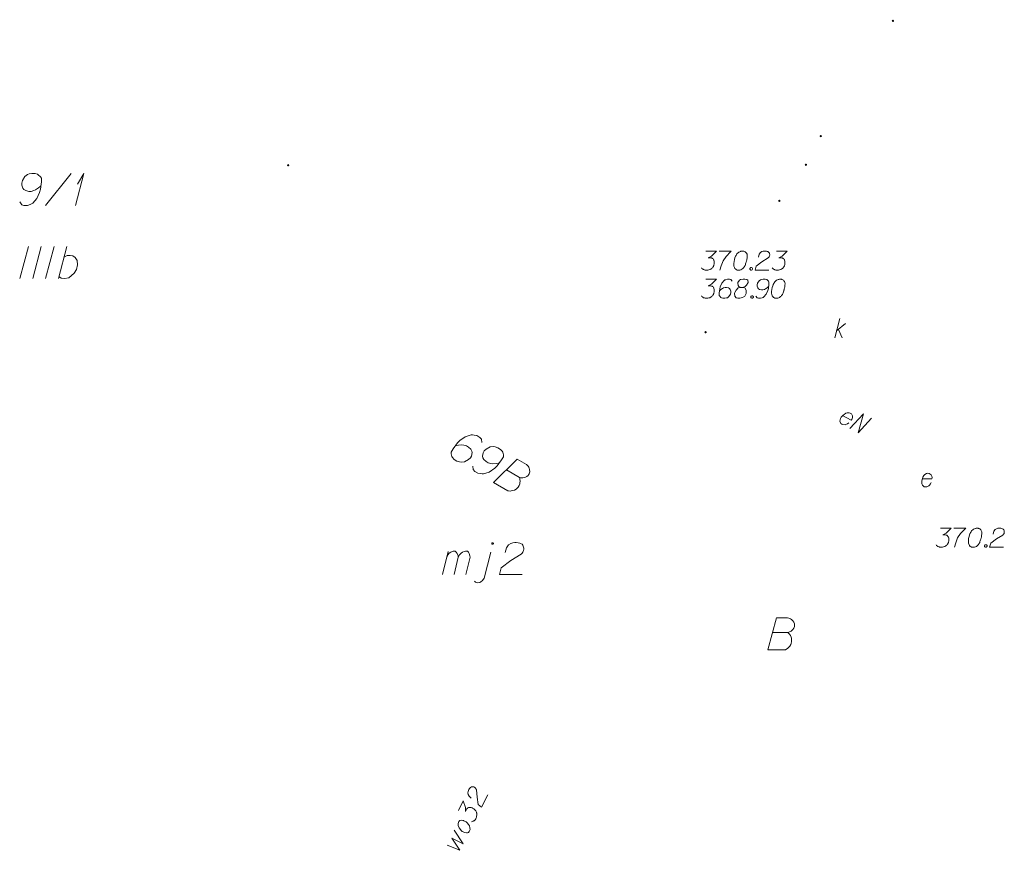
# Model space of a CAD drawing. Header units: metres. Extents: x 5555129 to 5556676, y 5635595 to 5636517.
# Tile 176 of 255: x 5556328 to 5556367, y 5635979 to 5636011. Entities that reach past the tile are written whole.
import ezdxf

# ---------------------------------------------------------------- set-up
doc = ezdxf.new("R2010")
doc.units = ezdxf.units.M
doc.header["$MEASUREMENT"] = 0
doc.linetypes.add('PRZER1-1', pattern=[2, 1, -1])
doc.linetypes.add('PRZER3-1', pattern=[4, 3, -1])
doc.layers.add('#skartowane', color=7, linetype='Continuous', lineweight=18)
doc.layers.add('#zmodyfikowane', color=7, linetype='Continuous', lineweight=18)
for name, color, linetype, lineweight, true_color in [('GEPADR_O', 7, 'Continuous', 18, 0x0a0909), ('GESBZO_O', 7, 'Continuous', 50, 0x0a0909), ('GESDZI_O', 7, 'Continuous', 18, 0x0a0909), ('GESKKL_O', 7, 'PRZER3-1', 18, 0x008000), ('GESUZY_O', 7, 'PRZER1-1', 18, 0x008000), ('GULENN_O', 1, 'Continuous', 18, 0xff0000), ('GULWOP_O', 5, 'Continuous', 18, 0x0000ff), ('GUPKSD_O', 7, 'Continuous', 18, 0x803300), ('GUPKSH_O', 7, 'Continuous', 18, 0x803300), ('GUSESE_O', 7, 'Continuous', 18, 0x0a0909)]:
    doc.layers.add(name, color=color, linetype=linetype, lineweight=lineweight, true_color=true_color)

# ---------------------------------------------------------------- blocks, each defined once
blk = doc.blocks.new('*U1710')
at = {"layer": 'GUPKSD_O', "color": 36, "linetype": 'ByBlock', "lineweight": 18, "true_color": 0x803300}
for p, q in [((5555245.434, 5636240.582), (5555245.635, 5636241.332)), ((5555245.505, 5636240.848), (5555245.86, 5636241.143)), ((5555245.576, 5636240.907), (5555245.73, 5636240.582))]:
    blk.add_line(p, q, dxfattribs=at)
blk = doc.blocks.new('*U1803')
at = {"layer": 'GESBZO_O', "color": 7, "linetype": 'ByBlock', "lineweight": 18}
for p, q in [((5555230.108, 5636231.337), (5555230.335, 5636232.233)), ((5555230.561, 5636231.337), (5555230.728, 5636232.016))]:
    blk.add_line(p, q, dxfattribs=at)
at = {"layer": 'GESBZO_O', "color": 7, "linetype": 'ByBlock', "lineweight": 18, "flags": 128}
blk.add_lwpolyline([(5555230.276, 5636231.996), (5555230.325, 5636232.104), (5555230.374, 5636232.164), (5555230.433, 5636232.203), (5555230.492, 5636232.233), (5555230.532, 5636232.252), (5555230.591, 5636232.252), (5555230.61, 5636232.242), (5555230.65, 5636232.203), (5555230.689, 5636232.154), (5555230.718, 5636232.065), (5555230.728, 5636232.016), (5555230.778, 5636232.104), (5555230.837, 5636232.164), (5555230.896, 5636232.203), (5555230.955, 5636232.233), (5555231.004, 5636232.252), (5555231.053, 5636232.252), (5555231.092, 5636232.242), (5555231.122, 5636232.203), (5555231.152, 5636232.154), (5555231.181, 5636232.065), (5555231.191, 5636232.016), (5555231.024, 5636231.337)], dxfattribs=at)
blk = doc.blocks.new('*U1804')
at = {"layer": 'GESBZO_O', "color": 7, "linetype": 'ByBlock', "lineweight": 18}
blk.add_line((5555231.732, 5636231.189), (5555231.998, 5636232.203), dxfattribs=at)
at = {"layer": 'GESBZO_O', "color": 7, "linetype": 'ByBlock', "lineweight": 18, "flags": 128}
for points in [[(5555232.098, 5636232.547), (5555232.098, 5636232.551), (5555232.097, 5636232.554), (5555232.096, 5636232.557), (5555232.095, 5636232.56), (5555232.094, 5636232.563), (5555232.092, 5636232.566), (5555232.09, 5636232.568), (5555232.088, 5636232.571), (5555232.085, 5636232.573), (5555232.082, 5636232.574), (5555232.08, 5636232.576), (5555232.077, 5636232.577), (5555232.073, 5636232.578), (5555232.07, 5636232.578), (5555232.067, 5636232.578), (5555232.064, 5636232.578), (5555232.06, 5636232.578), (5555232.057, 5636232.577), (5555232.054, 5636232.576), (5555232.051, 5636232.574), (5555232.049, 5636232.573), (5555232.046, 5636232.571), (5555232.044, 5636232.568), (5555232.042, 5636232.566), (5555232.04, 5636232.563), (5555232.038, 5636232.56), (5555232.037, 5636232.557), (5555232.036, 5636232.554), (5555232.036, 5636232.551), (5555232.036, 5636232.547), (5555232.036, 5636232.544), (5555232.036, 5636232.541), (5555232.037, 5636232.538), (5555232.038, 5636232.535), (5555232.04, 5636232.532), (5555232.042, 5636232.529), (5555232.044, 5636232.527), (5555232.046, 5636232.524), (5555232.049, 5636232.522), (5555232.051, 5636232.52), (5555232.054, 5636232.519), (5555232.057, 5636232.518), (5555232.06, 5636232.517), (5555232.064, 5636232.516), (5555232.067, 5636232.516), (5555232.07, 5636232.516), (5555232.073, 5636232.517), (5555232.077, 5636232.518), (5555232.08, 5636232.519), (5555232.082, 5636232.52), (5555232.085, 5636232.522), (5555232.088, 5636232.524), (5555232.09, 5636232.527), (5555232.092, 5636232.529), (5555232.094, 5636232.532), (5555232.095, 5636232.535), (5555232.096, 5636232.538), (5555232.097, 5636232.541), (5555232.098, 5636232.544), (5555232.098, 5636232.547)], [(5555231.358, 5636231.071), (5555231.398, 5636231.042), (5555231.476, 5636231.012), (5555231.565, 5636231.022), (5555231.614, 5636231.051), (5555231.673, 5636231.101), (5555231.732, 5636231.189)]]:
    blk.add_lwpolyline(points, dxfattribs=at)
blk = doc.blocks.new('*U1807')
at = {"layer": 'GESDZI_O', "color": 96, "linetype": 'ByBlock', "lineweight": 18}
for q in [(5555215.766, 5636245.751), (5555215.855, 5636246.578)]:
    blk.add_line((5555216.101, 5636247.001), q, dxfattribs=at)
blk = doc.blocks.new('*U1812')
at = {"layer": 'GESKKL_O', "color": 96, "linetype": 'ByBlock', "lineweight": 18, "true_color": 0x008000}
blk.add_line((5555215.105, 5636242.897), (5555215.43, 5636244.147), dxfattribs=at)
at = {"layer": 'GESKKL_O', "color": 96, "linetype": 'ByBlock', "lineweight": 18, "true_color": 0x008000, "flags": 128}
blk.add_lwpolyline([(5555215.322, 5636243.733), (5555215.44, 5636243.793), (5555215.568, 5636243.802), (5555215.666, 5636243.783), (5555215.755, 5636243.724), (5555215.833, 5636243.596), (5555215.843, 5636243.428), (5555215.804, 5636243.251), (5555215.725, 5636243.104), (5555215.509, 5636242.926), (5555215.341, 5636242.897), (5555215.213, 5636242.917), (5555215.125, 5636242.976)], dxfattribs=at)

msp = doc.modelspace()

# ---------------------------------------------------------------- hatches: boundary and pattern name
at = {"layer": '#skartowane', "linetype": 'Continuous', "lineweight": 18}
h = msp.add_hatch(color=7, dxfattribs=at)
edge = h.paths.add_edge_path()
edge.add_arc((5556359.462, 5636006.767), 0.045, 0, 360)
h = msp.add_hatch(color=7, dxfattribs=at)
edge = h.paths.add_edge_path()
edge.add_arc((5556358.882, 5636005.647), 0.045, 0, 360)
h = msp.add_hatch(color=7, dxfattribs=at)
edge = h.paths.add_edge_path()
edge.add_arc((5556338.652, 5636005.627), 0.045, 0, 360)
h = msp.add_hatch(color=7, dxfattribs=at)
edge = h.paths.add_edge_path()
edge.add_arc((5556357.842, 5636004.237), 0.045, 0, 360)
h = msp.add_hatch(color=7, dxfattribs=at)
edge = h.paths.add_edge_path()
edge.add_arc((5556354.962, 5635999.107), 0.045, 0, 360)
at = {"layer": '#zmodyfikowane', "linetype": 'Continuous', "lineweight": 18}
h = msp.add_hatch(color=7, dxfattribs=at)
edge = h.paths.add_edge_path()
edge.add_arc((5556362.282, 5636011.267), 0.045, 0, 360)

# ---------------------------------------------------------------- linework, layer by layer
at = {"layer": '#zmodyfikowane', "color": 7, "linetype": 'Continuous', "lineweight": 18, "flags": 128}
for points in [[(5556364.141, 5635991.458), (5556364.554, 5635991.458), (5556364.359, 5635991.257), (5556364.229, 5635991.192), (5556364.335, 5635991.192), (5556364.359, 5635991.186), (5556364.371, 5635991.181), (5556364.383, 5635991.175), (5556364.394, 5635991.169), (5556364.418, 5635991.151), (5556364.43, 5635991.133), (5556364.442, 5635991.116), (5556364.448, 5635991.098), (5556364.459, 5635991.057), (5556364.465, 5635991.021), (5556364.465, 5635991.003), (5556364.465, 5635990.98), (5556364.459, 5635990.944), (5556364.454, 5635990.921), (5556364.448, 5635990.897), (5556364.442, 5635990.879), (5556364.436, 5635990.868), (5556364.43, 5635990.856), (5556364.424, 5635990.844), (5556364.412, 5635990.826), (5556364.394, 5635990.803), (5556364.377, 5635990.785), (5556364.365, 5635990.773), (5556364.347, 5635990.761), (5556364.33, 5635990.749), (5556364.306, 5635990.738), (5556364.294, 5635990.732), (5556364.253, 5635990.72), (5556364.217, 5635990.714), (5556364.194, 5635990.708), (5556364.152, 5635990.708), (5556364.105, 5635990.714), (5556364.087, 5635990.72), (5556364.07, 5635990.726), (5556364.052, 5635990.732), (5556364.034, 5635990.744), (5556364.017, 5635990.755), (5556363.987, 5635990.779), (5556363.969, 5635990.803)], [(5556364.654, 5635991.458), (5556365.127, 5635991.458), (5556365.097, 5635991.429), (5556364.926, 5635991.246), (5556364.808, 5635991.08), (5556364.737, 5635990.885), (5556364.69, 5635990.708)], [(5556365.581, 5635991.458), (5556365.57, 5635991.458), (5556365.534, 5635991.452), (5556365.51, 5635991.446), (5556365.493, 5635991.44), (5556365.463, 5635991.429), (5556365.428, 5635991.411), (5556365.398, 5635991.393), (5556365.369, 5635991.369), (5556365.351, 5635991.346), (5556365.333, 5635991.316), (5556365.316, 5635991.287), (5556365.298, 5635991.251), (5556365.286, 5635991.228), (5556365.274, 5635991.192), (5556365.257, 5635991.133), (5556365.239, 5635991.045), (5556365.227, 5635990.974), (5556365.227, 5635990.909), (5556365.233, 5635990.862), (5556365.257, 5635990.809), (5556365.274, 5635990.779), (5556365.304, 5635990.744), (5556365.339, 5635990.72), (5556365.357, 5635990.714), (5556365.392, 5635990.708), (5556365.422, 5635990.708), (5556365.469, 5635990.714), (5556365.51, 5635990.726), (5556365.54, 5635990.744), (5556365.581, 5635990.773), (5556365.599, 5635990.791), (5556365.623, 5635990.814), (5556365.64, 5635990.838), (5556365.652, 5635990.856), (5556365.664, 5635990.885), (5556365.67, 5635990.897), (5556365.682, 5635990.927), (5556365.694, 5635990.962), (5556365.705, 5635990.998), (5556365.711, 5635991.021), (5556365.717, 5635991.039), (5556365.723, 5635991.062), (5556365.735, 5635991.116), (5556365.741, 5635991.145), (5556365.747, 5635991.175), (5556365.753, 5635991.216), (5556365.759, 5635991.269), (5556365.759, 5635991.287), (5556365.753, 5635991.31), (5556365.747, 5635991.334), (5556365.729, 5635991.369), (5556365.711, 5635991.393), (5556365.694, 5635991.411), (5556365.67, 5635991.429), (5556365.646, 5635991.44), (5556365.629, 5635991.446), (5556365.611, 5635991.452), (5556365.581, 5635991.458)], [(5556366.195, 5635991.222), (5556366.225, 5635991.334), (5556366.272, 5635991.405), (5556366.325, 5635991.434), (5556366.379, 5635991.452), (5556366.42, 5635991.458), (5556366.449, 5635991.458), (5556366.503, 5635991.452), (5556366.538, 5635991.44), (5556366.556, 5635991.434), (5556366.591, 5635991.417), (5556366.609, 5635991.393), (5556366.621, 5635991.369), (5556366.627, 5635991.352), (5556366.632, 5635991.328), (5556366.632, 5635991.299), (5556366.627, 5635991.269), (5556366.621, 5635991.251), (5556366.609, 5635991.228), (5556366.591, 5635991.204), (5556366.573, 5635991.186), (5556366.331, 5635991.039), (5556366.101, 5635990.868), (5556366.06, 5635990.708), (5556366.597, 5635990.708)], [(5556365.894, 5635990.809), (5556365.924, 5635990.809), (5556365.942, 5635990.797), (5556365.959, 5635990.773), (5556365.959, 5635990.744), (5556365.942, 5635990.72), (5556365.924, 5635990.708), (5556365.894, 5635990.708), (5556365.877, 5635990.72), (5556365.859, 5635990.744), (5556365.859, 5635990.773), (5556365.877, 5635990.797), (5556365.894, 5635990.809)]]:
    msp.add_lwpolyline(points, dxfattribs=at)
at = {"layer": 'GEPADR_O', "color": 7, "linetype": 'Continuous', "lineweight": 18, "flags": 128}
for points in [[(5556346.216, 5635994.798), (5556346.202, 5635994.931), (5556346.141, 5635995.001), (5556346.022, 5635995.071), (5556345.917, 5635995.086), (5556345.856, 5635995.099), (5556345.799, 5635995.098), (5556345.573, 5635995.025), (5556345.361, 5635994.875), (5556345.271, 5635994.78), (5556345.093, 5635994.553), (5556345.019, 5635994.426), (5556345.023, 5635994.355), (5556345.051, 5635994.247), (5556345.067, 5635994.215), (5556345.137, 5635994.14), (5556345.247, 5635994.076), (5556345.342, 5635994.043), (5556345.412, 5635994.025), (5556345.536, 5635994.044), (5556345.701, 5635994.13), (5556345.776, 5635994.2), (5556345.815, 5635994.268), (5556345.838, 5635994.403), (5556345.828, 5635994.466), (5556345.789, 5635994.535), (5556345.702, 5635994.62), (5556345.625, 5635994.664), (5556345.517, 5635994.693), (5556345.442, 5635994.703), (5556345.301, 5635994.694), (5556345.225, 5635994.681), (5556345.184, 5635994.671)], [(5556345.869, 5635993.872), (5556345.883, 5635993.739), (5556345.944, 5635993.669), (5556346.063, 5635993.599), (5556346.168, 5635993.584), (5556346.229, 5635993.571), (5556346.286, 5635993.572), (5556346.512, 5635993.645), (5556346.724, 5635993.795), (5556346.814, 5635993.89), (5556346.992, 5635994.117), (5556347.067, 5635994.245), (5556347.062, 5635994.315), (5556347.034, 5635994.423), (5556347.018, 5635994.455), (5556346.948, 5635994.53), (5556346.838, 5635994.595), (5556346.743, 5635994.627), (5556346.674, 5635994.645), (5556346.549, 5635994.627), (5556346.384, 5635994.54), (5556346.309, 5635994.47), (5556346.27, 5635994.402), (5556346.248, 5635994.267), (5556346.257, 5635994.204), (5556346.296, 5635994.136), (5556346.384, 5635994.051), (5556346.46, 5635994.006), (5556346.568, 5635993.977), (5556346.643, 5635993.968), (5556346.785, 5635993.976), (5556346.86, 5635993.989), (5556346.901, 5635993.999)], [(5556347.179, 5635993.734), (5556347.689, 5635993.437), (5556347.728, 5635993.425), (5556347.824, 5635993.415), (5556347.919, 5635993.44), (5556347.982, 5635993.471), (5556348.029, 5635993.512), (5556348.044, 5635993.537), (5556348.064, 5635993.571), (5556348.079, 5635993.597), (5556348.096, 5635993.666), (5556348.087, 5635993.729), (5556348.066, 5635993.809), (5556348.05, 5635993.841), (5556348.026, 5635993.878), (5556348.006, 5635993.901), (5556347.96, 5635993.94), (5556347.594, 5635994.153), (5556346.675, 5635993.242), (5556347.236, 5635992.915), (5556347.267, 5635992.908), (5556347.333, 5635992.904), (5556347.368, 5635992.906), (5556347.489, 5635992.938), (5556347.558, 5635992.978), (5556347.581, 5635992.998), (5556347.638, 5635993.056), (5556347.678, 5635993.124), (5556347.699, 5635993.18), (5556347.71, 5635993.219), (5556347.715, 5635993.285), (5556347.71, 5635993.356), (5556347.703, 5635993.383), (5556347.689, 5635993.437)]]:
    msp.add_lwpolyline(points, dxfattribs=at)
at = {"layer": 'GESBZO_O', "color": 7, "linetype": 'Continuous', "lineweight": 18, "flags": 128}
msp.add_lwpolyline([(5556347.131, 5635990.501), (5556347.18, 5635990.688), (5556347.258, 5635990.806), (5556347.347, 5635990.855), (5556347.436, 5635990.884), (5556347.505, 5635990.894), (5556347.554, 5635990.894), (5556347.642, 5635990.884), (5556347.701, 5635990.865), (5556347.731, 5635990.855), (5556347.79, 5635990.825), (5556347.819, 5635990.786), (5556347.839, 5635990.747), (5556347.849, 5635990.717), (5556347.859, 5635990.678), (5556347.859, 5635990.628), (5556347.849, 5635990.579), (5556347.839, 5635990.55), (5556347.819, 5635990.51), (5556347.79, 5635990.471), (5556347.76, 5635990.442), (5556347.357, 5635990.195), (5556346.973, 5635989.91), (5556346.904, 5635989.644), (5556347.8, 5635989.644)], dxfattribs=at)
at = {"layer": 'GESDZI_O', "color": 96, "linetype": 'Continuous', "lineweight": 18}
msp.add_line((5556329.176, 5636004.058), (5556330.17, 5636005.308), dxfattribs=at)
at = {"layer": 'GESDZI_O', "color": 96, "linetype": 'Continuous', "lineweight": 18, "flags": 128}
msp.add_lwpolyline([(5556328.163, 5636004.196), (5556328.241, 5636004.088), (5556328.33, 5636004.058), (5556328.468, 5636004.058), (5556328.566, 5636004.098), (5556328.625, 5636004.117), (5556328.675, 5636004.147), (5556328.832, 5636004.324), (5556328.94, 5636004.56), (5556328.97, 5636004.688), (5556329.009, 5636004.974), (5556329.009, 5636005.121), (5556328.97, 5636005.18), (5556328.891, 5636005.259), (5556328.862, 5636005.279), (5556328.763, 5636005.308), (5556328.635, 5636005.308), (5556328.537, 5636005.289), (5556328.468, 5636005.269), (5556328.369, 5636005.19), (5556328.271, 5636005.033), (5556328.241, 5636004.934), (5556328.241, 5636004.855), (5556328.291, 5636004.727), (5556328.33, 5636004.678), (5556328.399, 5636004.639), (5556328.517, 5636004.609), (5556328.606, 5636004.609), (5556328.714, 5636004.639), (5556328.783, 5636004.668), (5556328.901, 5636004.747), (5556328.96, 5636004.796), (5556328.989, 5636004.826)], dxfattribs=at)
at = {"layer": 'GESKKL_O', "color": 96, "linetype": 'Continuous', "lineweight": 18, "true_color": 0x008000}
for p, q in [((5556328.506, 5636002.454), (5556328.171, 5636001.204)), ((5556329.007, 5636002.454), (5556328.673, 5636001.204)), ((5556329.509, 5636002.454), (5556329.175, 5636001.204))]:
    msp.add_line(p, q, dxfattribs=at)
at = {"layer": 'GESUZY_O', "color": 96, "linetype": 'Continuous', "lineweight": 18, "true_color": 0x008000, "flags": 128}
msp.add_lwpolyline([(5556357.585, 5635987.377), (5556358.175, 5635987.377), (5556358.215, 5635987.387), (5556358.303, 5635987.426), (5556358.372, 5635987.495), (5556358.411, 5635987.554), (5556358.431, 5635987.613), (5556358.431, 5635987.643), (5556358.431, 5635987.682), (5556358.431, 5635987.712), (5556358.411, 5635987.781), (5556358.372, 5635987.83), (5556358.313, 5635987.889), (5556358.283, 5635987.909), (5556358.244, 5635987.928), (5556358.215, 5635987.938), (5556358.156, 5635987.948), (5556357.732, 5635987.948), (5556357.398, 5635986.698), (5556358.047, 5635986.698), (5556358.077, 5635986.708), (5556358.136, 5635986.737), (5556358.165, 5635986.757), (5556358.254, 5635986.846), (5556358.293, 5635986.915), (5556358.303, 5635986.944), (5556358.323, 5635987.023), (5556358.323, 5635987.102), (5556358.313, 5635987.161), (5556358.303, 5635987.2), (5556358.274, 5635987.259), (5556358.234, 5635987.318), (5556358.215, 5635987.338), (5556358.175, 5635987.377)], dxfattribs=at)
at = {"layer": 'GULENN_O', "color": 1, "linetype": 'Continuous', "lineweight": 18, "flags": 128}
for points in [[(5556360.315, 5635995.85), (5556360.65, 5635995.675), (5556360.683, 5635995.724), (5556360.697, 5635995.777), (5556360.701, 5635995.835), (5556360.662, 5635995.915), (5556360.613, 5635995.947), (5556360.565, 5635995.959), (5556360.492, 5635995.957), (5556360.436, 5635995.94), (5556360.374, 5635995.899), (5556360.331, 5635995.868), (5556360.264, 5635995.79), (5556360.234, 5635995.732), (5556360.214, 5635995.683), (5556360.208, 5635995.633), (5556360.241, 5635995.542), (5556360.28, 5635995.515), (5556360.325, 5635995.498), (5556360.33, 5635995.496), (5556360.414, 5635995.491), (5556360.47, 5635995.509), (5556360.499, 5635995.527), (5556360.507, 5635995.529), (5556360.558, 5635995.563)], [(5556360.599, 5635995.348), (5556361.125, 5635995.919), (5556360.923, 5635995.178), (5556361.449, 5635995.75)]]:
    msp.add_lwpolyline(points, dxfattribs=at)
at = {"layer": 'GULWOP_O', "color": 5, "linetype": 'Continuous', "lineweight": 18, "flags": 128}
for points in [[(5556345.808, 5635980.908), (5556345.721, 5635980.984), (5556345.679, 5635981.058), (5556345.676, 5635981.119), (5556345.684, 5635981.175), (5556345.698, 5635981.214), (5556345.711, 5635981.241), (5556345.74, 5635981.286), (5556345.766, 5635981.312), (5556345.78, 5635981.325), (5556345.811, 5635981.349), (5556345.84, 5635981.354), (5556345.867, 5635981.354), (5556345.885, 5635981.351), (5556345.909, 5635981.346), (5556345.936, 5635981.333), (5556345.959, 5635981.314), (5556345.972, 5635981.301), (5556345.988, 5635981.28), (5556346.001, 5635981.253), (5556346.009, 5635981.23), (5556346.033, 5635980.947), (5556346.082, 5635980.664), (5556346.206, 5635980.556), (5556346.447, 5635981.036)], [(5556345.305, 5635980.433), (5556345.491, 5635980.803), (5556345.583, 5635980.538), (5556345.583, 5635980.393), (5556345.63, 5635980.488), (5556345.646, 5635980.507), (5556345.657, 5635980.515), (5556345.667, 5635980.522), (5556345.678, 5635980.53), (5556345.704, 5635980.543), (5556345.726, 5635980.546), (5556345.747, 5635980.549), (5556345.765, 5635980.546), (5556345.807, 5635980.538), (5556345.842, 5635980.527), (5556345.858, 5635980.519), (5556345.879, 5635980.509), (5556345.908, 5635980.488), (5556345.926, 5635980.472), (5556345.945, 5635980.456), (5556345.958, 5635980.443), (5556345.966, 5635980.432), (5556345.974, 5635980.422), (5556345.982, 5635980.411), (5556345.992, 5635980.393), (5556346.005, 5635980.366), (5556346.013, 5635980.342), (5556346.018, 5635980.326), (5556346.021, 5635980.305), (5556346.024, 5635980.284), (5556346.024, 5635980.258), (5556346.024, 5635980.245), (5556346.016, 5635980.202), (5556346.005, 5635980.168), (5556346, 5635980.144), (5556345.981, 5635980.107), (5556345.955, 5635980.068), (5556345.941, 5635980.055), (5556345.928, 5635980.041), (5556345.915, 5635980.028), (5556345.896, 5635980.018), (5556345.878, 5635980.007), (5556345.844, 5635979.991), (5556345.814, 5635979.986)], [(5556345.302, 5635979.966), (5556345.321, 5635980.003), (5556345.363, 5635980.034), (5556345.442, 5635980.047), (5556345.471, 5635980.039), (5556345.5, 5635980.032), (5556345.521, 5635980.021), (5556345.601, 5635979.981), (5556345.645, 5635979.939), (5556345.695, 5635979.881), (5556345.732, 5635979.823), (5556345.753, 5635979.746), (5556345.766, 5635979.68), (5556345.727, 5635979.601), (5556345.7, 5635979.574), (5556345.658, 5635979.556), (5556345.624, 5635979.553), (5556345.55, 5635979.564), (5556345.455, 5635979.612), (5556345.428, 5635979.638), (5556345.37, 5635979.694), (5556345.344, 5635979.733), (5556345.328, 5635979.754), (5556345.297, 5635979.836), (5556345.291, 5635979.905), (5556345.302, 5635979.966)], [(5556344.86, 5635979.071), (5556345.361, 5635978.872), (5556345.05, 5635979.346), (5556345.491, 5635979.131), (5556345.14, 5635979.657)]]:
    msp.add_lwpolyline(points, dxfattribs=at)
at = {"layer": 'GUPKSH_O', "color": 36, "linetype": 'Continuous', "lineweight": 18, "true_color": 0x803300, "flags": 128}
for points in [[(5556354.974, 5636002.278), (5556355.388, 5636002.278), (5556355.193, 5636002.077), (5556355.063, 5636002.012), (5556355.169, 5636002.012), (5556355.193, 5636002.006), (5556355.205, 5636002), (5556355.216, 5636001.994), (5556355.228, 5636001.988), (5556355.252, 5636001.971), (5556355.264, 5636001.953), (5556355.276, 5636001.935), (5556355.281, 5636001.918), (5556355.293, 5636001.876), (5556355.299, 5636001.841), (5556355.299, 5636001.823), (5556355.299, 5636001.799), (5556355.293, 5636001.764), (5556355.287, 5636001.74), (5556355.281, 5636001.717), (5556355.276, 5636001.699), (5556355.27, 5636001.687), (5556355.264, 5636001.675), (5556355.258, 5636001.664), (5556355.246, 5636001.646), (5556355.228, 5636001.622), (5556355.211, 5636001.605), (5556355.199, 5636001.593), (5556355.181, 5636001.581), (5556355.163, 5636001.569), (5556355.14, 5636001.557), (5556355.128, 5636001.551), (5556355.087, 5636001.54), (5556355.051, 5636001.534), (5556355.028, 5636001.528), (5556354.986, 5636001.528), (5556354.939, 5636001.534), (5556354.921, 5636001.54), (5556354.904, 5636001.546), (5556354.886, 5636001.551), (5556354.868, 5636001.563), (5556354.85, 5636001.575), (5556354.821, 5636001.599), (5556354.803, 5636001.622)], [(5556355.488, 5636002.278), (5556355.961, 5636002.278), (5556355.931, 5636002.248), (5556355.76, 5636002.065), (5556355.642, 5636001.9), (5556355.571, 5636001.705), (5556355.524, 5636001.528)], [(5556356.415, 5636002.278), (5556356.403, 5636002.278), (5556356.368, 5636002.272), (5556356.344, 5636002.266), (5556356.327, 5636002.26), (5556356.297, 5636002.248), (5556356.262, 5636002.231), (5556356.232, 5636002.213), (5556356.203, 5636002.189), (5556356.185, 5636002.166), (5556356.167, 5636002.136), (5556356.15, 5636002.106), (5556356.132, 5636002.071), (5556356.12, 5636002.047), (5556356.108, 5636002.012), (5556356.09, 5636001.953), (5556356.073, 5636001.864), (5556356.061, 5636001.794), (5556356.061, 5636001.729), (5556356.067, 5636001.681), (5556356.09, 5636001.628), (5556356.108, 5636001.599), (5556356.138, 5636001.563), (5556356.173, 5636001.54), (5556356.191, 5636001.534), (5556356.226, 5636001.528), (5556356.256, 5636001.528), (5556356.303, 5636001.534), (5556356.344, 5636001.546), (5556356.374, 5636001.563), (5556356.415, 5636001.593), (5556356.433, 5636001.61), (5556356.457, 5636001.634), (5556356.474, 5636001.658), (5556356.486, 5636001.675), (5556356.498, 5636001.705), (5556356.504, 5636001.717), (5556356.516, 5636001.746), (5556356.527, 5636001.782), (5556356.539, 5636001.817), (5556356.545, 5636001.841), (5556356.551, 5636001.858), (5556356.557, 5636001.882), (5556356.569, 5636001.935), (5556356.575, 5636001.965), (5556356.581, 5636001.994), (5556356.586, 5636002.036), (5556356.592, 5636002.089), (5556356.592, 5636002.106), (5556356.586, 5636002.13), (5556356.581, 5636002.154), (5556356.563, 5636002.189), (5556356.545, 5636002.213), (5556356.527, 5636002.231), (5556356.504, 5636002.248), (5556356.48, 5636002.26), (5556356.462, 5636002.266), (5556356.445, 5636002.272), (5556356.415, 5636002.278)], [(5556357.029, 5636002.042), (5556357.059, 5636002.154), (5556357.106, 5636002.225), (5556357.159, 5636002.254), (5556357.212, 5636002.272), (5556357.254, 5636002.278), (5556357.283, 5636002.278), (5556357.336, 5636002.272), (5556357.372, 5636002.26), (5556357.389, 5636002.254), (5556357.425, 5636002.236), (5556357.443, 5636002.213), (5556357.454, 5636002.189), (5556357.46, 5636002.172), (5556357.466, 5636002.148), (5556357.466, 5636002.118), (5556357.46, 5636002.089), (5556357.454, 5636002.071), (5556357.443, 5636002.047), (5556357.425, 5636002.024), (5556357.407, 5636002.006), (5556357.165, 5636001.858), (5556356.935, 5636001.687), (5556356.893, 5636001.528), (5556357.431, 5636001.528)], [(5556357.738, 5636002.278), (5556358.151, 5636002.278), (5556357.956, 5636002.077), (5556357.826, 5636002.012), (5556357.933, 5636002.012), (5556357.956, 5636002.006), (5556357.968, 5636002), (5556357.98, 5636001.994), (5556357.992, 5636001.988), (5556358.015, 5636001.971), (5556358.027, 5636001.953), (5556358.039, 5636001.935), (5556358.045, 5636001.918), (5556358.057, 5636001.876), (5556358.063, 5636001.841), (5556358.063, 5636001.823), (5556358.063, 5636001.799), (5556358.057, 5636001.764), (5556358.051, 5636001.74), (5556358.045, 5636001.717), (5556358.039, 5636001.699), (5556358.033, 5636001.687), (5556358.027, 5636001.675), (5556358.021, 5636001.664), (5556358.01, 5636001.646), (5556357.992, 5636001.622), (5556357.974, 5636001.605), (5556357.962, 5636001.593), (5556357.945, 5636001.581), (5556357.927, 5636001.569), (5556357.903, 5636001.557), (5556357.891, 5636001.551), (5556357.85, 5636001.54), (5556357.815, 5636001.534), (5556357.791, 5636001.528), (5556357.75, 5636001.528), (5556357.703, 5636001.534), (5556357.685, 5636001.54), (5556357.667, 5636001.546), (5556357.649, 5636001.551), (5556357.632, 5636001.563), (5556357.614, 5636001.575), (5556357.584, 5636001.599), (5556357.567, 5636001.622)], [(5556356.728, 5636001.628), (5556356.758, 5636001.628), (5556356.775, 5636001.616), (5556356.793, 5636001.593), (5556356.793, 5636001.563), (5556356.775, 5636001.54), (5556356.758, 5636001.528), (5556356.728, 5636001.528), (5556356.71, 5636001.54), (5556356.693, 5636001.563), (5556356.693, 5636001.593), (5556356.71, 5636001.616), (5556356.728, 5636001.628)], [(5556354.974, 5636001.183), (5556355.388, 5636001.183), (5556355.193, 5636000.982), (5556355.063, 5636000.917), (5556355.169, 5636000.917), (5556355.193, 5636000.911), (5556355.205, 5636000.905), (5556355.216, 5636000.899), (5556355.228, 5636000.893), (5556355.252, 5636000.876), (5556355.264, 5636000.858), (5556355.276, 5636000.84), (5556355.281, 5636000.823), (5556355.293, 5636000.781), (5556355.299, 5636000.746), (5556355.299, 5636000.728), (5556355.299, 5636000.704), (5556355.293, 5636000.669), (5556355.287, 5636000.645), (5556355.281, 5636000.622), (5556355.276, 5636000.604), (5556355.27, 5636000.592), (5556355.264, 5636000.58), (5556355.258, 5636000.569), (5556355.246, 5636000.551), (5556355.228, 5636000.527), (5556355.211, 5636000.51), (5556355.199, 5636000.498), (5556355.181, 5636000.486), (5556355.163, 5636000.474), (5556355.14, 5636000.462), (5556355.128, 5636000.456), (5556355.087, 5636000.445), (5556355.051, 5636000.439), (5556355.028, 5636000.433), (5556354.986, 5636000.433), (5556354.939, 5636000.439), (5556354.921, 5636000.445), (5556354.904, 5636000.451), (5556354.886, 5636000.456), (5556354.868, 5636000.468), (5556354.85, 5636000.48), (5556354.821, 5636000.504), (5556354.803, 5636000.527)], [(5556355.996, 5636001.1), (5556355.949, 5636001.165), (5556355.896, 5636001.183), (5556355.813, 5636001.183), (5556355.754, 5636001.159), (5556355.718, 5636001.147), (5556355.689, 5636001.13), (5556355.594, 5636001.023), (5556355.53, 5636000.882), (5556355.512, 5636000.805), (5556355.488, 5636000.634), (5556355.488, 5636000.545), (5556355.512, 5636000.51), (5556355.559, 5636000.462), (5556355.577, 5636000.451), (5556355.636, 5636000.433), (5556355.713, 5636000.433), (5556355.772, 5636000.445), (5556355.813, 5636000.456), (5556355.872, 5636000.504), (5556355.931, 5636000.598), (5556355.949, 5636000.657), (5556355.949, 5636000.704), (5556355.919, 5636000.781), (5556355.896, 5636000.811), (5556355.854, 5636000.834), (5556355.783, 5636000.852), (5556355.73, 5636000.852), (5556355.665, 5636000.834), (5556355.624, 5636000.817), (5556355.553, 5636000.769), (5556355.518, 5636000.74), (5556355.5, 5636000.722)], [(5556356.333, 5636000.858), (5556356.415, 5636000.858), (5556356.439, 5636000.864), (5556356.51, 5636000.893), (5556356.563, 5636000.941), (5556356.622, 5636001.053), (5556356.616, 5636001.136), (5556356.575, 5636001.165), (5556356.492, 5636001.183), (5556356.433, 5636001.183), (5556356.321, 5636001.165), (5556356.285, 5636001.136), (5556356.226, 5636001.047), (5556356.22, 5636001.017), (5556356.232, 5636000.929), (5556356.256, 5636000.893), (5556356.333, 5636000.858), (5556356.238, 5636000.834), (5556356.15, 5636000.746), (5556356.102, 5636000.657), (5556356.096, 5636000.628), (5556356.102, 5636000.515), (5556356.155, 5636000.456), (5556356.226, 5636000.433), (5556356.297, 5636000.433), (5556356.409, 5636000.462), (5556356.492, 5636000.515), (5556356.545, 5636000.622), (5556356.551, 5636000.657), (5556356.545, 5636000.752), (5556356.498, 5636000.834), (5556356.415, 5636000.858)], [(5556356.929, 5636000.515), (5556356.976, 5636000.451), (5556357.029, 5636000.433), (5556357.112, 5636000.433), (5556357.171, 5636000.456), (5556357.206, 5636000.468), (5556357.236, 5636000.486), (5556357.33, 5636000.592), (5556357.395, 5636000.734), (5556357.413, 5636000.811), (5556357.437, 5636000.982), (5556357.437, 5636001.071), (5556357.413, 5636001.106), (5556357.366, 5636001.153), (5556357.348, 5636001.165), (5556357.289, 5636001.183), (5556357.212, 5636001.183), (5556357.153, 5636001.171), (5556357.112, 5636001.159), (5556357.053, 5636001.112), (5556356.994, 5636001.017), (5556356.976, 5636000.958), (5556356.976, 5636000.911), (5556357.006, 5636000.834), (5556357.029, 5636000.805), (5556357.071, 5636000.781), (5556357.141, 5636000.763), (5556357.195, 5636000.763), (5556357.26, 5636000.781), (5556357.301, 5636000.799), (5556357.372, 5636000.846), (5556357.407, 5636000.876), (5556357.425, 5636000.893)], [(5556357.891, 5636001.183), (5556357.88, 5636001.183), (5556357.844, 5636001.177), (5556357.821, 5636001.171), (5556357.803, 5636001.165), (5556357.773, 5636001.153), (5556357.738, 5636001.136), (5556357.708, 5636001.118), (5556357.679, 5636001.094), (5556357.661, 5636001.071), (5556357.643, 5636001.041), (5556357.626, 5636001.011), (5556357.608, 5636000.976), (5556357.596, 5636000.952), (5556357.584, 5636000.917), (5556357.567, 5636000.858), (5556357.549, 5636000.769), (5556357.537, 5636000.699), (5556357.537, 5636000.634), (5556357.543, 5636000.586), (5556357.567, 5636000.533), (5556357.584, 5636000.504), (5556357.614, 5636000.468), (5556357.649, 5636000.445), (5556357.667, 5636000.439), (5556357.702, 5636000.433), (5556357.732, 5636000.433), (5556357.779, 5636000.439), (5556357.821, 5636000.451), (5556357.85, 5636000.468), (5556357.891, 5636000.498), (5556357.909, 5636000.515), (5556357.933, 5636000.539), (5556357.95, 5636000.563), (5556357.962, 5636000.58), (5556357.974, 5636000.61), (5556357.98, 5636000.622), (5556357.992, 5636000.651), (5556358.004, 5636000.687), (5556358.015, 5636000.722), (5556358.021, 5636000.746), (5556358.027, 5636000.763), (5556358.033, 5636000.787), (5556358.045, 5636000.84), (5556358.051, 5636000.87), (5556358.057, 5636000.899), (5556358.063, 5636000.941), (5556358.069, 5636000.994), (5556358.069, 5636001.011), (5556358.063, 5636001.035), (5556358.057, 5636001.059), (5556358.039, 5636001.094), (5556358.021, 5636001.118), (5556358.004, 5636001.136), (5556357.98, 5636001.153), (5556357.956, 5636001.165), (5556357.939, 5636001.171), (5556357.921, 5636001.177), (5556357.891, 5636001.183)], [(5556356.764, 5636000.533), (5556356.793, 5636000.533), (5556356.811, 5636000.521), (5556356.829, 5636000.498), (5556356.829, 5636000.468), (5556356.811, 5636000.445), (5556356.793, 5636000.433), (5556356.764, 5636000.433), (5556356.746, 5636000.445), (5556356.728, 5636000.468), (5556356.728, 5636000.498), (5556356.746, 5636000.521), (5556356.764, 5636000.533)]]:
    msp.add_lwpolyline(points, dxfattribs=at)
at = {"layer": 'GUSESE_O', "color": 7, "linetype": 'Continuous', "lineweight": 18, "flags": 128}
msp.add_lwpolyline([(5556363.426, 5635993.375), (5556363.804, 5635993.375), (5556363.809, 5635993.434), (5556363.798, 5635993.487), (5556363.774, 5635993.54), (5556363.703, 5635993.593), (5556363.644, 5635993.599), (5556363.597, 5635993.587), (5556363.532, 5635993.552), (5556363.49, 5635993.511), (5556363.455, 5635993.446), (5556363.431, 5635993.399), (5556363.408, 5635993.298), (5556363.408, 5635993.233), (5556363.414, 5635993.18), (5556363.431, 5635993.133), (5556363.502, 5635993.068), (5556363.55, 5635993.062), (5556363.597, 5635993.068), (5556363.603, 5635993.068), (5556363.679, 5635993.103), (5556363.721, 5635993.145), (5556363.739, 5635993.174), (5556363.744, 5635993.18), (5556363.774, 5635993.233)], dxfattribs=at)

# ---------------------------------------------------------------- block references
at = {"layer": 'GESBZO_O', "color": 7, "linetype": 'Continuous', "lineweight": 18}
for name in ['*U1804', '*U1803']:
    msp.add_blockref(name, (1114.572, -241.693), dxfattribs=at)
at = {"layer": 'GESDZI_O', "color": 96, "linetype": 'Continuous', "lineweight": 18}
msp.add_blockref('*U1807', (1114.572, -241.693), dxfattribs=at)
at = {"layer": 'GESKKL_O', "color": 96, "linetype": 'Continuous', "lineweight": 18, "true_color": 0x008000}
msp.add_blockref('*U1812', (1114.572, -241.693), dxfattribs=at)
at = {"layer": 'GUPKSD_O', "color": 36, "linetype": 'Continuous', "lineweight": 18, "true_color": 0x803300}
msp.add_blockref('*U1710', (1114.572, -241.693), dxfattribs=at)

doc.saveas('drawing.dxf')
